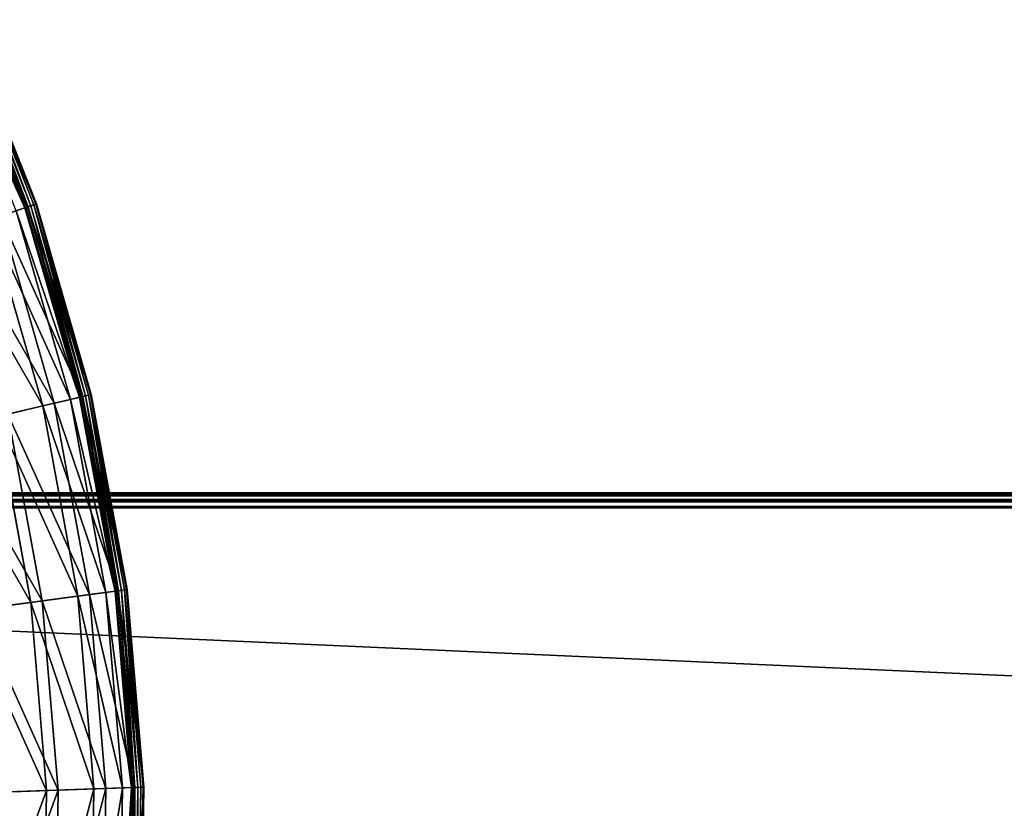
# Model space of a CAD drawing. Extents: x 0 to 1230, y 0 to 270.
# Tile 69 of 245: x 262 to 328, y 138 to 191. Entities that reach past the tile are written whole.
import ezdxf

# ---------------------------------------------------------------- set-up
doc = ezdxf.new("R2010")
doc.units = 0
doc.layers.get('0').update_dxf_attribs({"color": 13, "linetype": 'CONTINUOUS'})

# ---------------------------------------------------------------- blocks, each defined once
blk = doc.blocks.new('GROUP_6')
for p, q in [((262.92, 178.788, 0.044), (258.027, 191.102, 0.044)), ((263.053, 178.834, 0.199), (258.155, 191.161, 0.199)), ((258.196, 191.179, 0.403), (263.095, 178.848, 0.403)), ((262.331, 178.587, 0.363), (257.461, 190.844, 0.363)), ((257.519, 190.871, 0.165), (262.392, 178.608, 0.165)), ((257.629, 190.921, 13.057), (262.506, 178.647, 13.057)), ((257.66, 190.935, 0.024), (262.538, 178.658, 0.024)), ((257.846, 191.02, -0.02), (262.732, 178.724, -0.02)), ((260.689, 178.026, 25.988), (262.506, 178.647, 13.057)), ((262.331, 178.587, 0.363), (261.744, 178.387, 12.977)), ((262.331, 178.587, 0.363), (262.392, 178.608, 0.165)), ((265.977, 165.912, 0.363), (262.331, 178.587, 0.363)), ((262.392, 178.608, 0.165), (262.538, 178.658, 0.024)), ((262.392, 178.608, 0.165), (266.039, 165.926, 0.165)), ((262.506, 178.647, 13.057), (263.095, 178.848, 0.403)), ((262.506, 178.647, 13.057), (266.157, 165.954, 13.057)), ((262.538, 178.658, 0.024), (262.732, 178.724, -0.02)), ((262.538, 178.658, 0.024), (266.19, 165.962, 0.024)), ((262.92, 178.788, 0.044), (262.732, 178.724, -0.02)), ((262.732, 178.724, -0.02), (266.389, 166.008, -0.02)), ((263.053, 178.834, 0.199), (262.92, 178.788, 0.044)), ((266.583, 166.054, 0.044), (262.92, 178.788, 0.044)), ((263.095, 178.848, 0.403), (263.053, 178.834, 0.199)), ((266.72, 166.086, 0.199), (263.053, 178.834, 0.199)), ((263.095, 178.848, 0.403), (266.763, 166.096, 0.403)), ((260.689, 178.026, 25.988), (264.287, 165.514, 25.988)), ((265.373, 165.77, 12.977), (261.744, 178.387, 12.977)), ((263.515, 165.333, 25.83), (259.938, 177.77, 25.83)), ((266.157, 165.954, 13.057), (266.763, 166.096, 0.403)), ((266.19, 165.962, 0.024), (266.389, 166.008, -0.02)), ((266.583, 166.054, 0.044), (266.389, 166.008, -0.02)), ((266.389, 166.008, -0.02), (268.782, 152.996, -0.02)), ((266.72, 166.086, 0.199), (266.583, 166.054, 0.044)), ((268.98, 153.022, 0.044), (266.583, 166.054, 0.044)), ((266.763, 166.096, 0.403), (266.72, 166.086, 0.199)), ((269.119, 153.041, 0.199), (266.72, 166.086, 0.199)), ((266.763, 166.096, 0.403), (269.163, 153.047, 0.403)), ((261.192, 164.786, 38.668), (264.287, 165.514, 25.988)), ((265.373, 165.77, 12.977), (263.515, 165.333, 25.83)), ((264.287, 165.514, 25.988), (266.157, 165.954, 13.057)), ((264.287, 165.514, 25.988), (266.642, 152.71, 25.988)), ((265.977, 165.912, 0.363), (265.373, 165.77, 12.977)), ((267.747, 152.858, 12.977), (265.373, 165.77, 12.977)), ((265.977, 165.912, 0.363), (266.039, 165.926, 0.165)), ((268.362, 152.94, 0.363), (265.977, 165.912, 0.363)), ((266.039, 165.926, 0.165), (266.19, 165.962, 0.024)), ((266.039, 165.926, 0.165), (268.426, 152.948, 0.165)), ((266.157, 165.954, 13.057), (268.546, 152.964, 13.057)), ((266.19, 165.962, 0.024), (268.579, 152.969, 0.024)), ((263.515, 165.333, 25.83), (260.438, 164.609, 38.433)), ((261.192, 164.786, 38.668), (263.49, 152.289, 38.668)), ((265.855, 152.605, 25.83), (263.515, 165.333, 25.83)), ((262.722, 152.186, 38.433), (260.438, 164.609, 38.433)), ((267.747, 152.858, 12.977), (265.855, 152.605, 25.83)), ((266.642, 152.71, 25.988), (268.546, 152.964, 13.057)), ((268.362, 152.94, 0.363), (267.747, 152.858, 12.977)), ((268.845, 139.775, 12.977), (267.747, 152.858, 12.977)), ((268.362, 152.94, 0.363), (268.426, 152.948, 0.165)), ((269.465, 139.797, 0.363), (268.362, 152.94, 0.363)), ((268.426, 152.948, 0.165), (268.579, 152.969, 0.024)), ((268.426, 152.948, 0.165), (269.529, 139.799, 0.165)), ((268.546, 152.964, 13.057), (269.163, 153.047, 0.403)), ((268.546, 152.964, 13.057), (269.65, 139.803, 13.057)), ((268.579, 152.969, 0.024), (268.782, 152.996, -0.02)), ((268.579, 152.969, 0.024), (269.684, 139.804, 0.024)), ((268.98, 153.022, 0.044), (268.782, 152.996, -0.02)), ((268.782, 152.996, -0.02), (269.888, 139.811, -0.02)), ((269.119, 153.041, 0.199), (268.98, 153.022, 0.044)), ((270.087, 139.818, 0.044), (268.98, 153.022, 0.044)), ((269.163, 153.047, 0.403), (269.119, 153.041, 0.199)), ((270.228, 139.823, 0.199), (269.119, 153.041, 0.199)), ((269.163, 153.047, 0.403), (270.272, 139.824, 0.403)), ((262.722, 152.186, 38.433), (258.379, 151.606, 50.667)), ((259.119, 151.705, 50.977), (263.49, 152.289, 38.668)), ((265.855, 152.605, 25.83), (262.722, 152.186, 38.433)), ((263.778, 139.6, 38.433), (262.722, 152.186, 38.433)), ((263.49, 152.289, 38.668), (266.642, 152.71, 25.988)), ((263.49, 152.289, 38.668), (264.552, 139.626, 38.668)), ((266.937, 139.709, 25.83), (265.855, 152.605, 25.83)), ((266.642, 152.71, 25.988), (267.731, 139.736, 25.988)), ((266.937, 139.709, 25.83), (263.778, 139.6, 38.433)), ((264.552, 139.626, 38.668), (267.731, 139.736, 25.988)), ((266.75, 126.769, 25.83), (266.937, 139.709, 25.83)), ((268.845, 139.775, 12.977), (266.937, 139.709, 25.83)), ((267.731, 139.736, 25.988), (267.542, 126.719, 25.988)), ((267.731, 139.736, 25.988), (269.65, 139.803, 13.057)), ((268.655, 126.648, 12.977), (268.845, 139.775, 12.977)), ((269.465, 139.797, 0.363), (268.845, 139.775, 12.977)), ((269.274, 126.609, 0.363), (269.465, 139.797, 0.363)), ((269.529, 139.799, 0.165), (269.338, 126.605, 0.165)), ((269.65, 139.803, 13.057), (269.459, 126.597, 13.057)), ((269.465, 139.797, 0.363), (269.529, 139.799, 0.165)), ((269.684, 139.804, 0.024), (269.493, 126.595, 0.024)), ((269.529, 139.799, 0.165), (269.684, 139.804, 0.024)), ((269.65, 139.803, 13.057), (270.272, 139.824, 0.403)), ((269.684, 139.804, 0.024), (269.888, 139.811, -0.02)), ((269.888, 139.811, -0.02), (269.697, 126.582, -0.02)), ((270.087, 139.818, 0.044), (269.888, 139.811, -0.02)), ((269.895, 126.569, 0.044), (270.087, 139.818, 0.044)), ((270.036, 126.56, 0.199), (270.228, 139.823, 0.199)), ((270.272, 139.824, 0.403), (270.08, 126.557, 0.403)), ((270.228, 139.823, 0.199), (270.087, 139.818, 0.044)), ((270.272, 139.824, 0.403), (270.228, 139.823, 0.199)), ((263.778, 139.6, 38.433), (259.399, 139.448, 50.667)), ((260.146, 139.474, 50.977), (264.552, 139.626, 38.668)), ((263.596, 126.97, 38.433), (263.778, 139.6, 38.433)), ((264.552, 139.626, 38.668), (264.368, 126.921, 38.668))]:
    blk.add_line(p, q)
mesh = blk.add_polyface()
corners = [(263.095, 178.848, 0.403), (257.629, 190.921, 13.057), (262.506, 178.647, 13.057), (258.196, 191.179, 0.403)]
mesh.append_faces([[corners[k] for k in face] for face in [(0, 1, 2), (1, 0, 3)]], dxfattribs={"vtx0": -1})
mesh = blk.add_polyface()
corners = [(258.027, 191.102, 0.044), (262.732, 178.724, -0.02), (257.846, 191.02, -0.02), (262.92, 178.788, 0.044)]
mesh.append_faces([[corners[k] for k in face] for face in [(0, 1, 2), (1, 0, 3)]], dxfattribs={"vtx0": -1})
mesh = blk.add_polyface()
corners = [(258.027, 191.102, 0.044), (263.053, 178.834, 0.199), (262.92, 178.788, 0.044), (258.155, 191.161, 0.199)]
mesh.append_faces([[corners[k] for k in face] for face in [(0, 1, 2), (1, 0, 3)]], dxfattribs={"vtx0": -1})
mesh = blk.add_polyface()
corners = [(258.155, 191.161, 0.199), (263.095, 178.848, 0.403), (263.053, 178.834, 0.199), (258.196, 191.179, 0.403)]
mesh.append_faces([[corners[k] for k in face] for face in [(0, 1, 2), (1, 0, 3)]], dxfattribs={"vtx0": -1})
mesh = blk.add_polyface()
corners = [(262.506, 178.647, 13.057), (255.881, 190.125, 25.988), (260.689, 178.026, 25.988), (257.629, 190.921, 13.057)]
mesh.append_faces([[corners[k] for k in face] for face in [(0, 1, 2), (1, 0, 3)]], dxfattribs={"vtx0": -1})
mesh = blk.add_polyface()
corners = [(256.896, 190.587, 12.977), (262.331, 178.587, 0.363), (261.744, 178.387, 12.977), (257.461, 190.844, 0.363)]
mesh.append_faces([[corners[k] for k in face] for face in [(0, 1, 2), (1, 0, 3)]], dxfattribs={"vtx0": -1})
mesh = blk.add_polyface()
corners = [(257.461, 190.844, 0.363), (262.392, 178.608, 0.165), (262.331, 178.587, 0.363), (257.519, 190.871, 0.165)]
mesh.append_faces([[corners[k] for k in face] for face in [(0, 1, 2), (1, 0, 3)]], dxfattribs={"vtx0": -1})
mesh = blk.add_polyface()
corners = [(257.66, 190.935, 0.024), (262.392, 178.608, 0.165), (257.519, 190.871, 0.165), (262.538, 178.658, 0.024)]
mesh.append_faces([[corners[k] for k in face] for face in [(0, 1, 2), (1, 0, 3)]], dxfattribs={"vtx0": -1})
mesh = blk.add_polyface()
corners = [(257.846, 191.02, -0.02), (262.538, 178.658, 0.024), (257.66, 190.935, 0.024), (262.732, 178.724, -0.02)]
mesh.append_faces([[corners[k] for k in face] for face in [(0, 1, 2), (1, 0, 3)]], dxfattribs={"vtx0": -1})
mesh = blk.add_polyface()
corners = [(266.157, 165.954, 13.057), (260.689, 178.026, 25.988), (264.287, 165.514, 25.988), (262.506, 178.647, 13.057)]
mesh.append_faces([[corners[k] for k in face] for face in [(0, 1, 2), (1, 0, 3)]], dxfattribs={"vtx0": -1})
mesh = blk.add_polyface()
corners = [(261.744, 178.387, 12.977), (265.977, 165.912, 0.363), (265.373, 165.77, 12.977), (262.331, 178.587, 0.363)]
mesh.append_faces([[corners[k] for k in face] for face in [(0, 1, 2), (1, 0, 3)]], dxfattribs={"vtx0": -1})
mesh = blk.add_polyface()
corners = [(262.331, 178.587, 0.363), (266.039, 165.926, 0.165), (265.977, 165.912, 0.363), (262.392, 178.608, 0.165)]
mesh.append_faces([[corners[k] for k in face] for face in [(0, 1, 2), (1, 0, 3)]], dxfattribs={"vtx0": -1})
mesh = blk.add_polyface()
corners = [(262.538, 178.658, 0.024), (266.039, 165.926, 0.165), (262.392, 178.608, 0.165), (266.19, 165.962, 0.024)]
mesh.append_faces([[corners[k] for k in face] for face in [(0, 1, 2), (1, 0, 3)]], dxfattribs={"vtx0": -1})
mesh = blk.add_polyface()
corners = [(266.763, 166.096, 0.403), (262.506, 178.647, 13.057), (266.157, 165.954, 13.057), (263.095, 178.848, 0.403)]
mesh.append_faces([[corners[k] for k in face] for face in [(0, 1, 2), (1, 0, 3)]], dxfattribs={"vtx0": -1})
mesh = blk.add_polyface()
corners = [(262.732, 178.724, -0.02), (266.19, 165.962, 0.024), (262.538, 178.658, 0.024), (266.389, 166.008, -0.02)]
mesh.append_faces([[corners[k] for k in face] for face in [(0, 1, 2), (1, 0, 3)]], dxfattribs={"vtx0": -1})
mesh = blk.add_polyface()
corners = [(262.92, 178.788, 0.044), (266.389, 166.008, -0.02), (262.732, 178.724, -0.02), (266.583, 166.054, 0.044)]
mesh.append_faces([[corners[k] for k in face] for face in [(0, 1, 2), (1, 0, 3)]], dxfattribs={"vtx0": -1})
mesh = blk.add_polyface()
corners = [(262.92, 178.788, 0.044), (266.72, 166.086, 0.199), (266.583, 166.054, 0.044), (263.053, 178.834, 0.199)]
mesh.append_faces([[corners[k] for k in face] for face in [(0, 1, 2), (1, 0, 3)]], dxfattribs={"vtx0": -1})
mesh = blk.add_polyface()
corners = [(263.053, 178.834, 0.199), (266.763, 166.096, 0.403), (266.72, 166.086, 0.199), (263.095, 178.848, 0.403)]
mesh.append_faces([[corners[k] for k in face] for face in [(0, 1, 2), (1, 0, 3)]], dxfattribs={"vtx0": -1})
mesh = blk.add_polyface()
corners = [(264.287, 165.514, 25.988), (257.679, 176.998, 38.668), (261.192, 164.786, 38.668), (260.689, 178.026, 25.988)]
mesh.append_faces([[corners[k] for k in face] for face in [(0, 1, 2), (1, 0, 3)]], dxfattribs={"vtx0": -1})
mesh = blk.add_polyface()
corners = [(259.938, 177.77, 25.83), (265.373, 165.77, 12.977), (263.515, 165.333, 25.83), (261.744, 178.387, 12.977)]
mesh.append_faces([[corners[k] for k in face] for face in [(0, 1, 2), (1, 0, 3)]], dxfattribs={"vtx0": -1})
mesh = blk.add_polyface()
corners = [(256.947, 176.748, 38.433), (263.515, 165.333, 25.83), (260.438, 164.609, 38.433), (259.938, 177.77, 25.83)]
mesh.append_faces([[corners[k] for k in face] for face in [(0, 1, 2), (1, 0, 3)]], dxfattribs={"vtx0": -1})
mesh = blk.add_polyface()
corners = [(269.163, 153.047, 0.403), (266.157, 165.954, 13.057), (268.546, 152.964, 13.057), (266.763, 166.096, 0.403)]
mesh.append_faces([[corners[k] for k in face] for face in [(0, 1, 2), (1, 0, 3)]], dxfattribs={"vtx0": -1})
mesh = blk.add_polyface()
corners = [(266.389, 166.008, -0.02), (268.579, 152.969, 0.024), (266.19, 165.962, 0.024), (268.782, 152.996, -0.02)]
mesh.append_faces([[corners[k] for k in face] for face in [(0, 1, 2), (1, 0, 3)]], dxfattribs={"vtx0": -1})
mesh = blk.add_polyface()
corners = [(266.583, 166.054, 0.044), (268.782, 152.996, -0.02), (266.389, 166.008, -0.02), (268.98, 153.022, 0.044)]
mesh.append_faces([[corners[k] for k in face] for face in [(0, 1, 2), (1, 0, 3)]], dxfattribs={"vtx0": -1})
mesh = blk.add_polyface()
corners = [(266.583, 166.054, 0.044), (269.119, 153.041, 0.199), (268.98, 153.022, 0.044), (266.72, 166.086, 0.199)]
mesh.append_faces([[corners[k] for k in face] for face in [(0, 1, 2), (1, 0, 3)]], dxfattribs={"vtx0": -1})
mesh = blk.add_polyface()
corners = [(266.72, 166.086, 0.199), (269.163, 153.047, 0.403), (269.119, 153.041, 0.199), (266.763, 166.096, 0.403)]
mesh.append_faces([[corners[k] for k in face] for face in [(0, 1, 2), (1, 0, 3)]], dxfattribs={"vtx0": -1})
mesh = blk.add_polyface()
corners = [(266.642, 152.71, 25.988), (261.192, 164.786, 38.668), (263.49, 152.289, 38.668), (264.287, 165.514, 25.988)]
mesh.append_faces([[corners[k] for k in face] for face in [(0, 1, 2), (1, 0, 3)]], dxfattribs={"vtx0": -1})
mesh = blk.add_polyface()
corners = [(263.515, 165.333, 25.83), (267.747, 152.858, 12.977), (265.855, 152.605, 25.83), (265.373, 165.77, 12.977)]
mesh.append_faces([[corners[k] for k in face] for face in [(0, 1, 2), (1, 0, 3)]], dxfattribs={"vtx0": -1})
mesh = blk.add_polyface()
corners = [(268.546, 152.964, 13.057), (264.287, 165.514, 25.988), (266.642, 152.71, 25.988), (266.157, 165.954, 13.057)]
mesh.append_faces([[corners[k] for k in face] for face in [(0, 1, 2), (1, 0, 3)]], dxfattribs={"vtx0": -1})
mesh = blk.add_polyface()
corners = [(265.373, 165.77, 12.977), (268.362, 152.94, 0.363), (267.747, 152.858, 12.977), (265.977, 165.912, 0.363)]
mesh.append_faces([[corners[k] for k in face] for face in [(0, 1, 2), (1, 0, 3)]], dxfattribs={"vtx0": -1})
mesh = blk.add_polyface()
corners = [(265.977, 165.912, 0.363), (268.426, 152.948, 0.165), (268.362, 152.94, 0.363), (266.039, 165.926, 0.165)]
mesh.append_faces([[corners[k] for k in face] for face in [(0, 1, 2), (1, 0, 3)]], dxfattribs={"vtx0": -1})
mesh = blk.add_polyface()
corners = [(266.19, 165.962, 0.024), (268.426, 152.948, 0.165), (266.039, 165.926, 0.165), (268.579, 152.969, 0.024)]
mesh.append_faces([[corners[k] for k in face] for face in [(0, 1, 2), (1, 0, 3)]], dxfattribs={"vtx0": -1})
mesh = blk.add_polyface()
corners = [(263.49, 152.289, 38.668), (256.899, 163.777, 50.977), (259.119, 151.705, 50.977), (261.192, 164.786, 38.668)]
mesh.append_faces([[corners[k] for k in face] for face in [(0, 1, 2), (1, 0, 3)]], dxfattribs={"vtx0": -1})
mesh = blk.add_polyface()
corners = [(260.438, 164.609, 38.433), (265.855, 152.605, 25.83), (262.722, 152.186, 38.433), (263.515, 165.333, 25.83)]
mesh.append_faces([[corners[k] for k in face] for face in [(0, 1, 2), (1, 0, 3)]], dxfattribs={"vtx0": -1})
mesh = blk.add_polyface()
corners = [(256.172, 163.606, 50.667), (262.722, 152.186, 38.433), (258.379, 151.606, 50.667), (260.438, 164.609, 38.433)]
mesh.append_faces([[corners[k] for k in face] for face in [(0, 1, 2), (1, 0, 3)]], dxfattribs={"vtx0": -1})
mesh = blk.add_polyface()
corners = [(265.855, 152.605, 25.83), (268.845, 139.775, 12.977), (266.937, 139.709, 25.83), (267.747, 152.858, 12.977)]
mesh.append_faces([[corners[k] for k in face] for face in [(0, 1, 2), (1, 0, 3)]], dxfattribs={"vtx0": -1})
mesh = blk.add_polyface()
corners = [(269.65, 139.803, 13.057), (266.642, 152.71, 25.988), (267.731, 139.736, 25.988), (268.546, 152.964, 13.057)]
mesh.append_faces([[corners[k] for k in face] for face in [(0, 1, 2), (1, 0, 3)]], dxfattribs={"vtx0": -1})
mesh = blk.add_polyface()
corners = [(267.747, 152.858, 12.977), (269.465, 139.797, 0.363), (268.845, 139.775, 12.977), (268.362, 152.94, 0.363)]
mesh.append_faces([[corners[k] for k in face] for face in [(0, 1, 2), (1, 0, 3)]], dxfattribs={"vtx0": -1})
mesh = blk.add_polyface()
corners = [(268.362, 152.94, 0.363), (269.529, 139.799, 0.165), (269.465, 139.797, 0.363), (268.426, 152.948, 0.165)]
mesh.append_faces([[corners[k] for k in face] for face in [(0, 1, 2), (1, 0, 3)]], dxfattribs={"vtx0": -1})
mesh = blk.add_polyface()
corners = [(268.579, 152.969, 0.024), (269.529, 139.799, 0.165), (268.426, 152.948, 0.165), (269.684, 139.804, 0.024)]
mesh.append_faces([[corners[k] for k in face] for face in [(0, 1, 2), (1, 0, 3)]], dxfattribs={"vtx0": -1})
mesh = blk.add_polyface()
corners = [(270.272, 139.824, 0.403), (268.546, 152.964, 13.057), (269.65, 139.803, 13.057), (269.163, 153.047, 0.403)]
mesh.append_faces([[corners[k] for k in face] for face in [(0, 1, 2), (1, 0, 3)]], dxfattribs={"vtx0": -1})
mesh = blk.add_polyface()
corners = [(268.782, 152.996, -0.02), (269.684, 139.804, 0.024), (268.579, 152.969, 0.024), (269.888, 139.811, -0.02)]
mesh.append_faces([[corners[k] for k in face] for face in [(0, 1, 2), (1, 0, 3)]], dxfattribs={"vtx0": -1})
mesh = blk.add_polyface()
corners = [(268.98, 153.022, 0.044), (269.888, 139.811, -0.02), (268.782, 152.996, -0.02), (270.087, 139.818, 0.044)]
mesh.append_faces([[corners[k] for k in face] for face in [(0, 1, 2), (1, 0, 3)]], dxfattribs={"vtx0": -1})
mesh = blk.add_polyface()
corners = [(268.98, 153.022, 0.044), (270.228, 139.823, 0.199), (270.087, 139.818, 0.044), (269.119, 153.041, 0.199)]
mesh.append_faces([[corners[k] for k in face] for face in [(0, 1, 2), (1, 0, 3)]], dxfattribs={"vtx0": -1})
mesh = blk.add_polyface()
corners = [(269.119, 153.041, 0.199), (270.272, 139.824, 0.403), (270.228, 139.823, 0.199), (269.163, 153.047, 0.403)]
mesh.append_faces([[corners[k] for k in face] for face in [(0, 1, 2), (1, 0, 3)]], dxfattribs={"vtx0": -1})
mesh = blk.add_polyface()
corners = [(258.379, 151.606, 50.667), (263.778, 139.6, 38.433), (259.399, 139.448, 50.667), (262.722, 152.186, 38.433)]
mesh.append_faces([[corners[k] for k in face] for face in [(0, 1, 2), (1, 0, 3)]], dxfattribs={"vtx0": -1})
mesh = blk.add_polyface()
corners = [(264.552, 139.626, 38.668), (259.119, 151.705, 50.977), (260.146, 139.474, 50.977), (263.49, 152.289, 38.668)]
mesh.append_faces([[corners[k] for k in face] for face in [(0, 1, 2), (1, 0, 3)]], dxfattribs={"vtx0": -1})
mesh = blk.add_polyface()
corners = [(262.722, 152.186, 38.433), (266.937, 139.709, 25.83), (263.778, 139.6, 38.433), (265.855, 152.605, 25.83)]
mesh.append_faces([[corners[k] for k in face] for face in [(0, 1, 2), (1, 0, 3)]], dxfattribs={"vtx0": -1})
mesh = blk.add_polyface()
corners = [(267.731, 139.736, 25.988), (263.49, 152.289, 38.668), (264.552, 139.626, 38.668), (266.642, 152.71, 25.988)]
mesh.append_faces([[corners[k] for k in face] for face in [(0, 1, 2), (1, 0, 3)]], dxfattribs={"vtx0": -1})
mesh = blk.add_polyface()
corners = [(263.596, 126.97, 38.433), (266.937, 139.709, 25.83), (266.75, 126.769, 25.83), (263.778, 139.6, 38.433)]
mesh.append_faces([[corners[k] for k in face] for face in [(0, 1, 2), (1, 0, 3)]], dxfattribs={"vtx0": -1})
mesh = blk.add_polyface()
corners = [(267.731, 139.736, 25.988), (264.368, 126.921, 38.668), (267.542, 126.719, 25.988), (264.552, 139.626, 38.668)]
mesh.append_faces([[corners[k] for k in face] for face in [(0, 1, 2), (1, 0, 3)]], dxfattribs={"vtx0": -1})
mesh = blk.add_polyface()
corners = [(266.75, 126.769, 25.83), (268.845, 139.775, 12.977), (268.655, 126.648, 12.977), (266.937, 139.709, 25.83)]
mesh.append_faces([[corners[k] for k in face] for face in [(0, 1, 2), (1, 0, 3)]], dxfattribs={"vtx0": -1})
mesh = blk.add_polyface()
corners = [(269.65, 139.803, 13.057), (267.542, 126.719, 25.988), (269.459, 126.597, 13.057), (267.731, 139.736, 25.988)]
mesh.append_faces([[corners[k] for k in face] for face in [(0, 1, 2), (1, 0, 3)]], dxfattribs={"vtx0": -1})
mesh = blk.add_polyface()
corners = [(268.655, 126.648, 12.977), (269.465, 139.797, 0.363), (269.274, 126.609, 0.363), (268.845, 139.775, 12.977)]
mesh.append_faces([[corners[k] for k in face] for face in [(0, 1, 2), (1, 0, 3)]], dxfattribs={"vtx0": -1})
mesh = blk.add_polyface()
corners = [(269.274, 126.609, 0.363), (269.529, 139.799, 0.165), (269.338, 126.605, 0.165), (269.465, 139.797, 0.363)]
mesh.append_faces([[corners[k] for k in face] for face in [(0, 1, 2), (1, 0, 3)]], dxfattribs={"vtx0": -1})
mesh = blk.add_polyface()
corners = [(269.529, 139.799, 0.165), (269.493, 126.595, 0.024), (269.338, 126.605, 0.165), (269.684, 139.804, 0.024)]
mesh.append_faces([[corners[k] for k in face] for face in [(0, 1, 2), (1, 0, 3)]], dxfattribs={"vtx0": -1})
mesh = blk.add_polyface()
corners = [(270.272, 139.824, 0.403), (269.459, 126.597, 13.057), (270.08, 126.557, 0.403), (269.65, 139.803, 13.057)]
mesh.append_faces([[corners[k] for k in face] for face in [(0, 1, 2), (1, 0, 3)]], dxfattribs={"vtx0": -1})
mesh = blk.add_polyface()
corners = [(269.684, 139.804, 0.024), (269.697, 126.582, -0.02), (269.493, 126.595, 0.024), (269.888, 139.811, -0.02)]
mesh.append_faces([[corners[k] for k in face] for face in [(0, 1, 2), (1, 0, 3)]], dxfattribs={"vtx0": -1})
mesh = blk.add_polyface()
corners = [(269.888, 139.811, -0.02), (269.895, 126.569, 0.044), (269.697, 126.582, -0.02), (270.087, 139.818, 0.044)]
mesh.append_faces([[corners[k] for k in face] for face in [(0, 1, 2), (1, 0, 3)]], dxfattribs={"vtx0": -1})
mesh = blk.add_polyface()
corners = [(269.895, 126.569, 0.044), (270.228, 139.823, 0.199), (270.036, 126.56, 0.199), (270.087, 139.818, 0.044)]
mesh.append_faces([[corners[k] for k in face] for face in [(0, 1, 2), (1, 0, 3)]], dxfattribs={"vtx0": -1})
mesh = blk.add_polyface()
corners = [(270.036, 126.56, 0.199), (270.272, 139.824, 0.403), (270.08, 126.557, 0.403), (270.228, 139.823, 0.199)]
mesh.append_faces([[corners[k] for k in face] for face in [(0, 1, 2), (1, 0, 3)]], dxfattribs={"vtx0": -1})
mesh = blk.add_polyface()
corners = [(259.222, 127.248, 50.667), (263.778, 139.6, 38.433), (263.596, 126.97, 38.433), (259.399, 139.448, 50.667)]
mesh.append_faces([[corners[k] for k in face] for face in [(0, 1, 2), (1, 0, 3)]], dxfattribs={"vtx0": -1})
mesh = blk.add_polyface()
corners = [(264.552, 139.626, 38.668), (259.968, 127.201, 50.977), (264.368, 126.921, 38.668), (260.146, 139.474, 50.977)]
mesh.append_faces([[corners[k] for k in face] for face in [(0, 1, 2), (1, 0, 3)]], dxfattribs={"vtx0": -1})
blk = doc.blocks.new('COMPONENT_3')
blk.add_blockref('GROUP_6', (0, 0))
blk = doc.blocks.new('GROUP_15')
for p, q in [((1079, 50, 1), (1, 50, 1)), ((1079, 50, 49), (1, 50, 49)), ((1, 49.866, 49.5), (1079, 49.866, 49.5)), ((1, 49.866, 0.5), (1079, 49.866, 0.5)), ((1, 49.5, 49.866), (1079, 49.5, 49.866)), ((1, 49.5, 0.134), (1079, 49.5, 0.134)), ((1079, 49), (1, 49)), ((1079, 49, 50), (1, 49, 50))]:
    blk.add_line(p, q)
mesh = blk.add_polyface()
corners = [(1, 50, 49), (1079, 50, 1), (1, 50, 1), (1079, 50, 49)]
mesh.append_faces([[corners[k] for k in face] for face in [(0, 1, 2), (1, 0, 3)]], dxfattribs={"vtx0": -1})
mesh = blk.add_polyface()
corners = [(1, 49.866, 49.5), (1079, 50, 49), (1, 50, 49), (1079, 49.866, 49.5)]
mesh.append_faces([[corners[k] for k in face] for face in [(0, 1, 2), (1, 0, 3)]], dxfattribs={"vtx0": -1})
mesh = blk.add_polyface()
corners = [(1, 50, 1), (1079, 49.866, 0.5), (1, 49.866, 0.5), (1079, 50, 1)]
mesh.append_faces([[corners[k] for k in face] for face in [(0, 1, 2), (1, 0, 3)]], dxfattribs={"vtx0": -1})
mesh = blk.add_polyface()
corners = [(1, 49.5, 49.866), (1079, 49.866, 49.5), (1, 49.866, 49.5), (1079, 49.5, 49.866)]
mesh.append_faces([[corners[k] for k in face] for face in [(0, 1, 2), (1, 0, 3)]], dxfattribs={"vtx0": -1})
mesh = blk.add_polyface()
corners = [(1, 49.866, 0.5), (1079, 49.5, 0.134), (1, 49.5, 0.134), (1079, 49.866, 0.5)]
mesh.append_faces([[corners[k] for k in face] for face in [(0, 1, 2), (1, 0, 3)]], dxfattribs={"vtx0": -1})
mesh = blk.add_polyface()
corners = [(1079, 49, 50), (1, 49.5, 49.866), (1, 49, 50), (1079, 49.5, 49.866)]
mesh.append_faces([[corners[k] for k in face] for face in [(0, 1, 2), (1, 0, 3)]], dxfattribs={"vtx0": -1})
mesh = blk.add_polyface()
corners = [(1079, 49.5, 0.134), (1, 49), (1, 49.5, 0.134), (1079, 49)]
mesh.append_faces([[corners[k] for k in face] for face in [(0, 1, 2), (1, 0, 3)]], dxfattribs={"vtx0": -1})
mesh = blk.add_polyface()
corners = [(1079, 1, 50), (1, 49, 50), (1, 1, 50), (1079, 49, 50)]
mesh.append_faces([[corners[k] for k in face] for face in [(0, 1, 2), (1, 0, 3)]], dxfattribs={"vtx0": -1})
mesh = blk.add_polyface()
corners = [(1079, 49), (1, 1), (1, 49), (1079, 1)]
mesh.append_faces([[corners[k] for k in face] for face in [(0, 1, 2), (1, 0, 3)]], dxfattribs={"vtx0": -1})
blk = doc.blocks.new('GROUP_25')
for name, p in [('COMPONENT_3', (0, 0)), ('GROUP_15', (75.115, 109.512, 154.04))]:
    blk.add_blockref(name, p)

msp = doc.modelspace()

# ---------------------------------------------------------------- block references
msp.add_blockref('GROUP_25', (0, 0))

doc.saveas('drawing.dxf')
